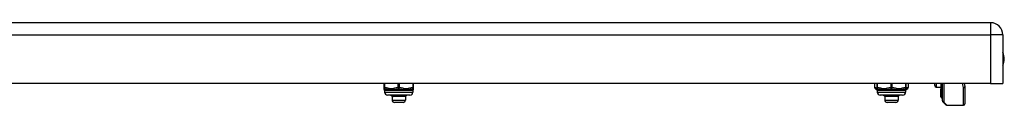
# Model space of a CAD drawing. Header units: inches. Extents: x 6 to 173, y 11 to 93.
# Tile 178 of 214: x 28.49 to 41.48, y 86.48 to 87.57. Entities that reach past the tile are written whole.
import ezdxf

# ---------------------------------------------------------------- set-up
doc = ezdxf.new("R2010")
doc.units = ezdxf.units.IN
doc.header["$MEASUREMENT"] = 0
doc.layers.add('Visible Edges(ANSI)', color=7, linetype='Continuous', lineweight=25)
doc.layers.add('Visible Tangent Edges(ANSI)', color=7, linetype='Continuous', lineweight=25)

msp = doc.modelspace()

# ---------------------------------------------------------------- linework, layer by layer
at = {"layer": 'Visible Edges(ANSI)'}
for p, q in [((41.296, 87.566), (5.7, 87.566)), ((41.457, 87.405), (41.457, 86.766)), ((41.296, 86.766), (5.7, 86.766)), ((33.294, 86.766), (33.294, 86.71)), ((33.684, 86.71), (33.684, 86.766)), ((39.766, 86.766), (39.766, 86.71)), ((39.794, 86.766), (39.794, 86.71)), ((40.183, 86.71), (40.183, 86.766)), ((40.21, 86.766), (40.21, 86.71)), ((40.561, 86.737), (40.561, 86.766)), ((40.64, 86.766), (40.64, 86.691)), ((40.658, 86.652), (40.658, 86.766)), ((40.661, 86.536), (40.661, 86.766)), ((40.948, 86.766), (40.956, 86.724)), ((41.296, 86.766), (41.457, 86.766)), ((33.294, 86.71), (33.294, 86.694)), ((33.302, 86.671), (33.302, 86.651)), ((33.676, 86.671), (33.676, 86.651)), ((33.684, 86.694), (33.684, 86.71)), ((39.794, 86.71), (39.794, 86.694)), ((39.801, 86.671), (39.801, 86.651)), ((40.175, 86.671), (40.175, 86.651)), ((40.183, 86.694), (40.183, 86.71)), ((40.58, 86.717), (40.64, 86.715)), ((40.64, 86.691), (40.64, 86.69)), ((40.64, 86.672), (40.64, 86.69)), ((40.64, 86.672), (40.64, 86.669)), ((40.64, 86.669), (40.64, 86.668)), ((40.64, 86.668), (40.64, 86.589)), ((40.658, 86.652), (40.658, 86.569)), ((40.956, 86.721), (40.956, 86.497)), ((33.636, 86.611), (33.341, 86.611)), ((33.4, 86.593), (33.382, 86.611)), ((33.408, 86.593), (33.4, 86.593)), ((33.4, 86.593), (33.4, 86.546)), ((33.479, 86.593), (33.408, 86.593)), ((33.546, 86.514), (33.432, 86.514)), ((33.56, 86.593), (33.479, 86.593)), ((33.577, 86.593), (33.56, 86.593)), ((33.577, 86.593), (33.587, 86.603)), ((33.577, 86.593), (33.577, 86.546)), ((33.587, 86.603), (33.596, 86.611)), ((40.136, 86.611), (39.841, 86.611)), ((39.9, 86.593), (39.881, 86.611)), ((39.908, 86.593), (39.9, 86.593)), ((39.9, 86.593), (39.9, 86.546)), ((39.979, 86.593), (39.908, 86.593)), ((40.046, 86.514), (39.931, 86.514)), ((40.06, 86.593), (39.979, 86.593)), ((40.077, 86.593), (40.06, 86.593)), ((40.077, 86.593), (40.087, 86.603)), ((40.077, 86.593), (40.077, 86.546)), ((40.087, 86.603), (40.096, 86.611)), ((40.64, 86.589), (40.64, 86.583)), ((40.647, 86.585), (40.64, 86.582)), ((40.658, 86.561), (40.658, 86.569)), ((40.706, 86.483), (40.667, 86.522)), ((40.72, 86.477), (40.937, 86.477))]:
    msp.add_line(p, q, dxfattribs=at)
at = {"layer": 'Visible Edges(ANSI)', "flags": 128}
for points in [[(33.401, 86.594), (33.401, 86.595), (33.4, 86.596), (33.399, 86.596), (33.399, 86.597), (33.398, 86.598), (33.397, 86.599), (33.396, 86.599), (33.396, 86.6), (33.395, 86.601), (33.394, 86.601), (33.394, 86.602), (33.393, 86.603), (33.392, 86.604), (33.392, 86.604), (33.391, 86.605), (33.39, 86.606), (33.39, 86.606), (33.389, 86.607), (33.388, 86.608), (33.388, 86.609), (33.387, 86.609), (33.386, 86.61), (33.385, 86.611), (33.385, 86.611)], [(33.397, 86.611), (33.398, 86.611), (33.398, 86.61), (33.399, 86.609), (33.4, 86.609), (33.4, 86.608), (33.401, 86.607), (33.402, 86.606), (33.403, 86.606), (33.403, 86.605), (33.404, 86.604), (33.405, 86.604), (33.405, 86.603), (33.406, 86.602), (33.407, 86.601), (33.408, 86.601), (33.408, 86.6), (33.409, 86.599), (33.41, 86.599), (33.41, 86.598), (33.411, 86.597), (33.412, 86.596), (33.413, 86.596), (33.413, 86.595), (33.414, 86.594)], [(33.401, 86.594), (33.401, 86.595), (33.401, 86.595), (33.401, 86.596), (33.401, 86.597), (33.401, 86.597), (33.401, 86.598), (33.401, 86.598), (33.401, 86.599), (33.401, 86.599), (33.401, 86.6), (33.401, 86.6), (33.401, 86.601), (33.401, 86.601), (33.401, 86.602), (33.401, 86.603), (33.401, 86.603), (33.401, 86.604), (33.401, 86.604), (33.401, 86.605), (33.401, 86.605), (33.401, 86.606), (33.401, 86.606), (33.401, 86.607), (33.401, 86.607)], [(33.408, 86.593), (33.407, 86.593), (33.407, 86.593), (33.407, 86.593), (33.407, 86.593), (33.406, 86.593), (33.406, 86.593), (33.406, 86.593), (33.406, 86.593), (33.405, 86.593), (33.405, 86.593), (33.405, 86.593), (33.404, 86.593), (33.404, 86.593), (33.404, 86.593), (33.404, 86.593), (33.403, 86.594), (33.403, 86.594), (33.403, 86.594), (33.403, 86.594), (33.402, 86.594), (33.402, 86.594), (33.402, 86.594), (33.402, 86.594), (33.401, 86.594)], [(33.414, 86.594), (33.414, 86.594), (33.414, 86.594), (33.413, 86.594), (33.413, 86.594), (33.413, 86.594), (33.412, 86.594), (33.412, 86.594), (33.412, 86.594), (33.412, 86.593), (33.411, 86.593), (33.411, 86.593), (33.411, 86.593), (33.411, 86.593), (33.41, 86.593), (33.41, 86.593), (33.41, 86.593), (33.41, 86.593), (33.409, 86.593), (33.409, 86.593), (33.409, 86.593), (33.409, 86.593), (33.408, 86.593), (33.408, 86.593), (33.408, 86.593)], [(33.464, 86.594), (33.463, 86.595), (33.463, 86.596), (33.463, 86.596), (33.463, 86.597), (33.463, 86.598), (33.463, 86.599), (33.462, 86.599), (33.462, 86.6), (33.462, 86.601), (33.462, 86.601), (33.462, 86.602), (33.462, 86.603), (33.461, 86.604), (33.461, 86.604), (33.461, 86.605), (33.461, 86.606), (33.461, 86.606), (33.46, 86.607), (33.46, 86.608), (33.46, 86.609), (33.46, 86.609), (33.46, 86.61), (33.46, 86.611), (33.459, 86.611)], [(33.464, 86.594), (33.463, 86.595), (33.463, 86.596), (33.463, 86.596), (33.463, 86.597), (33.463, 86.598), (33.463, 86.599), (33.463, 86.599), (33.463, 86.6), (33.463, 86.601), (33.463, 86.601), (33.463, 86.602), (33.463, 86.603), (33.463, 86.604), (33.462, 86.604), (33.462, 86.605), (33.462, 86.606), (33.462, 86.606), (33.462, 86.607), (33.462, 86.608), (33.462, 86.609), (33.462, 86.609), (33.462, 86.61), (33.462, 86.611), (33.462, 86.611)], [(33.479, 86.593), (33.479, 86.593), (33.478, 86.593), (33.477, 86.593), (33.477, 86.593), (33.476, 86.593), (33.475, 86.593), (33.475, 86.593), (33.474, 86.593), (33.473, 86.593), (33.473, 86.593), (33.472, 86.593), (33.471, 86.593), (33.471, 86.593), (33.47, 86.593), (33.469, 86.593), (33.469, 86.594), (33.468, 86.594), (33.468, 86.594), (33.467, 86.594), (33.466, 86.594), (33.466, 86.594), (33.465, 86.594), (33.464, 86.594), (33.464, 86.594)], [(33.495, 86.594), (33.494, 86.594), (33.494, 86.594), (33.493, 86.594), (33.492, 86.594), (33.492, 86.594), (33.491, 86.594), (33.49, 86.594), (33.49, 86.594), (33.489, 86.593), (33.488, 86.593), (33.488, 86.593), (33.487, 86.593), (33.487, 86.593), (33.486, 86.593), (33.485, 86.593), (33.485, 86.593), (33.484, 86.593), (33.483, 86.593), (33.483, 86.593), (33.482, 86.593), (33.481, 86.593), (33.481, 86.593), (33.48, 86.593), (33.479, 86.593)], [(33.491, 86.611), (33.491, 86.611), (33.491, 86.61), (33.491, 86.609), (33.491, 86.609), (33.492, 86.608), (33.492, 86.607), (33.492, 86.606), (33.492, 86.606), (33.492, 86.605), (33.492, 86.604), (33.493, 86.604), (33.493, 86.603), (33.493, 86.602), (33.493, 86.601), (33.493, 86.601), (33.494, 86.6), (33.494, 86.599), (33.494, 86.599), (33.494, 86.598), (33.494, 86.597), (33.494, 86.596), (33.495, 86.596), (33.495, 86.595), (33.495, 86.594)], [(33.551, 86.594), (33.551, 86.595), (33.552, 86.596), (33.552, 86.596), (33.553, 86.597), (33.554, 86.598), (33.554, 86.599), (33.555, 86.599), (33.555, 86.6), (33.556, 86.601), (33.556, 86.601), (33.557, 86.602), (33.557, 86.603), (33.558, 86.604), (33.558, 86.604), (33.559, 86.605), (33.559, 86.606), (33.56, 86.606), (33.56, 86.607), (33.561, 86.608), (33.561, 86.609), (33.562, 86.609), (33.562, 86.61), (33.563, 86.611), (33.563, 86.611)], [(33.56, 86.593), (33.56, 86.593), (33.56, 86.593), (33.559, 86.593), (33.559, 86.593), (33.558, 86.593), (33.558, 86.593), (33.558, 86.593), (33.557, 86.593), (33.557, 86.593), (33.556, 86.593), (33.556, 86.593), (33.556, 86.593), (33.555, 86.593), (33.555, 86.593), (33.554, 86.593), (33.554, 86.594), (33.554, 86.594), (33.553, 86.594), (33.553, 86.594), (33.552, 86.594), (33.552, 86.594), (33.552, 86.594), (33.551, 86.594), (33.551, 86.594)], [(33.569, 86.594), (33.569, 86.594), (33.569, 86.594), (33.568, 86.594), (33.568, 86.594), (33.568, 86.594), (33.567, 86.594), (33.567, 86.594), (33.566, 86.594), (33.566, 86.593), (33.566, 86.593), (33.565, 86.593), (33.565, 86.593), (33.565, 86.593), (33.564, 86.593), (33.564, 86.593), (33.563, 86.593), (33.563, 86.593), (33.563, 86.593), (33.562, 86.593), (33.562, 86.593), (33.561, 86.593), (33.561, 86.593), (33.561, 86.593), (33.56, 86.593)], [(33.569, 86.594), (33.569, 86.595), (33.569, 86.596), (33.569, 86.596), (33.569, 86.597), (33.569, 86.598), (33.569, 86.599), (33.569, 86.599), (33.569, 86.6), (33.569, 86.601), (33.569, 86.601), (33.569, 86.602), (33.569, 86.603), (33.569, 86.604), (33.569, 86.604), (33.569, 86.605), (33.569, 86.606), (33.569, 86.606), (33.569, 86.607), (33.569, 86.608), (33.569, 86.609), (33.569, 86.609), (33.569, 86.61), (33.569, 86.611), (33.569, 86.611)], [(33.582, 86.611), (33.582, 86.611), (33.581, 86.61), (33.581, 86.609), (33.58, 86.609), (33.58, 86.608), (33.579, 86.607), (33.579, 86.606), (33.578, 86.606), (33.578, 86.605), (33.577, 86.604), (33.577, 86.604), (33.576, 86.603), (33.575, 86.602), (33.575, 86.601), (33.574, 86.601), (33.574, 86.6), (33.573, 86.599), (33.573, 86.599), (33.572, 86.598), (33.572, 86.597), (33.571, 86.596), (33.571, 86.596), (33.57, 86.595), (33.569, 86.594)], [(39.901, 86.594), (39.9, 86.595), (39.9, 86.596), (39.899, 86.596), (39.898, 86.597), (39.898, 86.598), (39.897, 86.599), (39.896, 86.599), (39.896, 86.6), (39.895, 86.601), (39.894, 86.601), (39.894, 86.602), (39.893, 86.603), (39.892, 86.604), (39.891, 86.604), (39.891, 86.605), (39.89, 86.606), (39.889, 86.606), (39.889, 86.607), (39.888, 86.608), (39.887, 86.609), (39.887, 86.609), (39.886, 86.61), (39.885, 86.611), (39.885, 86.611)], [(39.897, 86.611), (39.897, 86.611), (39.898, 86.61), (39.899, 86.609), (39.9, 86.609), (39.9, 86.608), (39.901, 86.607), (39.902, 86.606), (39.902, 86.606), (39.903, 86.605), (39.904, 86.604), (39.905, 86.604), (39.905, 86.603), (39.906, 86.602), (39.907, 86.601), (39.907, 86.601), (39.908, 86.6), (39.909, 86.599), (39.91, 86.599), (39.91, 86.598), (39.911, 86.597), (39.912, 86.596), (39.912, 86.596), (39.913, 86.595), (39.914, 86.594)], [(39.901, 86.594), (39.901, 86.595), (39.901, 86.595), (39.901, 86.596), (39.901, 86.597), (39.901, 86.597), (39.901, 86.598), (39.901, 86.598), (39.901, 86.599), (39.901, 86.599), (39.901, 86.6), (39.901, 86.6), (39.901, 86.601), (39.901, 86.601), (39.901, 86.602), (39.901, 86.603), (39.901, 86.603), (39.901, 86.604), (39.901, 86.604), (39.901, 86.605), (39.901, 86.605), (39.901, 86.606), (39.901, 86.606), (39.901, 86.607), (39.901, 86.607)], [(39.908, 86.593), (39.907, 86.593), (39.907, 86.593), (39.907, 86.593), (39.906, 86.593), (39.906, 86.593), (39.906, 86.593), (39.906, 86.593), (39.905, 86.593), (39.905, 86.593), (39.905, 86.593), (39.905, 86.593), (39.904, 86.593), (39.904, 86.593), (39.904, 86.593), (39.903, 86.593), (39.903, 86.594), (39.903, 86.594), (39.903, 86.594), (39.902, 86.594), (39.902, 86.594), (39.902, 86.594), (39.902, 86.594), (39.901, 86.594), (39.901, 86.594)], [(39.914, 86.594), (39.914, 86.594), (39.913, 86.594), (39.913, 86.594), (39.913, 86.594), (39.913, 86.594), (39.912, 86.594), (39.912, 86.594), (39.912, 86.594), (39.911, 86.593), (39.911, 86.593), (39.911, 86.593), (39.911, 86.593), (39.91, 86.593), (39.91, 86.593), (39.91, 86.593), (39.91, 86.593), (39.909, 86.593), (39.909, 86.593), (39.909, 86.593), (39.909, 86.593), (39.908, 86.593), (39.908, 86.593), (39.908, 86.593), (39.908, 86.593)], [(39.963, 86.594), (39.963, 86.595), (39.963, 86.596), (39.963, 86.596), (39.963, 86.597), (39.963, 86.598), (39.962, 86.599), (39.962, 86.599), (39.962, 86.6), (39.962, 86.601), (39.962, 86.601), (39.962, 86.602), (39.961, 86.603), (39.961, 86.604), (39.961, 86.604), (39.961, 86.605), (39.961, 86.606), (39.96, 86.606), (39.96, 86.607), (39.96, 86.608), (39.96, 86.609), (39.96, 86.609), (39.96, 86.61), (39.959, 86.611), (39.959, 86.611)], [(39.963, 86.594), (39.963, 86.595), (39.963, 86.596), (39.963, 86.596), (39.963, 86.597), (39.963, 86.598), (39.963, 86.599), (39.963, 86.599), (39.963, 86.6), (39.963, 86.601), (39.963, 86.601), (39.962, 86.602), (39.962, 86.603), (39.962, 86.604), (39.962, 86.604), (39.962, 86.605), (39.962, 86.606), (39.962, 86.606), (39.962, 86.607), (39.962, 86.608), (39.962, 86.609), (39.962, 86.609), (39.962, 86.61), (39.961, 86.611), (39.961, 86.611)], [(39.979, 86.593), (39.979, 86.593), (39.978, 86.593), (39.977, 86.593), (39.977, 86.593), (39.976, 86.593), (39.975, 86.593), (39.975, 86.593), (39.974, 86.593), (39.973, 86.593), (39.973, 86.593), (39.972, 86.593), (39.971, 86.593), (39.971, 86.593), (39.97, 86.593), (39.969, 86.593), (39.969, 86.594), (39.968, 86.594), (39.967, 86.594), (39.967, 86.594), (39.966, 86.594), (39.965, 86.594), (39.965, 86.594), (39.964, 86.594), (39.963, 86.594)], [(39.995, 86.594), (39.994, 86.594), (39.993, 86.594), (39.993, 86.594), (39.992, 86.594), (39.991, 86.594), (39.991, 86.594), (39.99, 86.594), (39.99, 86.594), (39.989, 86.593), (39.988, 86.593), (39.988, 86.593), (39.987, 86.593), (39.986, 86.593), (39.986, 86.593), (39.985, 86.593), (39.984, 86.593), (39.984, 86.593), (39.983, 86.593), (39.982, 86.593), (39.982, 86.593), (39.981, 86.593), (39.98, 86.593), (39.98, 86.593), (39.979, 86.593)], [(39.99, 86.611), (39.991, 86.611), (39.991, 86.61), (39.991, 86.609), (39.991, 86.609), (39.991, 86.608), (39.992, 86.607), (39.992, 86.606), (39.992, 86.606), (39.992, 86.605), (39.992, 86.604), (39.992, 86.604), (39.993, 86.603), (39.993, 86.602), (39.993, 86.601), (39.993, 86.601), (39.993, 86.6), (39.994, 86.599), (39.994, 86.599), (39.994, 86.598), (39.994, 86.597), (39.994, 86.596), (39.994, 86.596), (39.995, 86.595), (39.995, 86.594)], [(40.051, 86.594), (40.051, 86.595), (40.052, 86.596), (40.052, 86.596), (40.053, 86.597), (40.053, 86.598), (40.054, 86.599), (40.054, 86.599), (40.055, 86.6), (40.055, 86.601), (40.056, 86.601), (40.056, 86.602), (40.057, 86.603), (40.057, 86.604), (40.058, 86.604), (40.058, 86.605), (40.059, 86.606), (40.06, 86.606), (40.06, 86.607), (40.061, 86.608), (40.061, 86.609), (40.062, 86.609), (40.062, 86.61), (40.063, 86.611), (40.063, 86.611)], [(40.06, 86.593), (40.06, 86.593), (40.059, 86.593), (40.059, 86.593), (40.059, 86.593), (40.058, 86.593), (40.058, 86.593), (40.057, 86.593), (40.057, 86.593), (40.057, 86.593), (40.056, 86.593), (40.056, 86.593), (40.055, 86.593), (40.055, 86.593), (40.055, 86.593), (40.054, 86.593), (40.054, 86.594), (40.053, 86.594), (40.053, 86.594), (40.053, 86.594), (40.052, 86.594), (40.052, 86.594), (40.052, 86.594), (40.051, 86.594), (40.051, 86.594)], [(40.069, 86.594), (40.069, 86.594), (40.069, 86.594), (40.068, 86.594), (40.068, 86.594), (40.067, 86.594), (40.067, 86.594), (40.067, 86.594), (40.066, 86.594), (40.066, 86.593), (40.065, 86.593), (40.065, 86.593), (40.065, 86.593), (40.064, 86.593), (40.064, 86.593), (40.064, 86.593), (40.063, 86.593), (40.063, 86.593), (40.062, 86.593), (40.062, 86.593), (40.062, 86.593), (40.061, 86.593), (40.061, 86.593), (40.06, 86.593), (40.06, 86.593)], [(40.069, 86.594), (40.069, 86.595), (40.069, 86.596), (40.069, 86.596), (40.069, 86.597), (40.069, 86.598), (40.069, 86.599), (40.069, 86.599), (40.069, 86.6), (40.069, 86.601), (40.069, 86.601), (40.069, 86.602), (40.069, 86.603), (40.069, 86.604), (40.069, 86.604), (40.069, 86.605), (40.069, 86.606), (40.069, 86.606), (40.069, 86.607), (40.069, 86.608), (40.069, 86.609), (40.068, 86.609), (40.068, 86.61), (40.068, 86.611), (40.068, 86.611)], [(40.082, 86.611), (40.082, 86.611), (40.081, 86.61), (40.081, 86.609), (40.08, 86.609), (40.08, 86.608), (40.079, 86.607), (40.078, 86.606), (40.078, 86.606), (40.077, 86.605), (40.077, 86.604), (40.076, 86.604), (40.076, 86.603), (40.075, 86.602), (40.075, 86.601), (40.074, 86.601), (40.074, 86.6), (40.073, 86.599), (40.073, 86.599), (40.072, 86.598), (40.071, 86.597), (40.071, 86.596), (40.07, 86.596), (40.07, 86.595), (40.069, 86.594)]]:
    msp.add_lwpolyline(points, dxfattribs=at)
at = {"layer": 'Visible Edges(ANSI)'}
for centre, radius, start, end in [((41.296, 87.405), 0.161, 0, 90), ((41.289, 87.089), 0.187, 333.6372, 26.3628), ((33.313, 86.694), 0.0197, 180, 216.8699), ((33.282, 86.671), 0.0197, 0, 36.8699), ((33.341, 86.651), 0.0394, 180, 270), ((33.636, 86.651), 0.0394, 270, 0), ((33.695, 86.671), 0.0197, 143.1301, 180), ((33.664, 86.694), 0.0197, 323.1301, 0), ((39.786, 86.71), 0.0197, 180, 263.5934), ((39.782, 86.671), 0.0197, 36.8699, 83.5934), ((39.813, 86.694), 0.0197, 180, 216.8699), ((39.782, 86.671), 0.0197, 0, 36.8699), ((39.841, 86.651), 0.0394, 180, 270), ((40.136, 86.651), 0.0394, 270, 0), ((40.195, 86.671), 0.0197, 143.1301, 180), ((40.164, 86.694), 0.0197, 323.1301, 0), ((40.195, 86.671), 0.0197, 96.4066, 143.1301), ((40.191, 86.71), 0.0197, 276.4066, 0), ((40.581, 86.737), 0.02, 180, 267.5), ((40.937, 86.721), 0.0197, 0, 10.9409), ((33.432, 86.546), 0.0315, 180, 270), ((33.546, 86.546), 0.0315, 270, 0), ((39.931, 86.546), 0.0315, 180, 270), ((40.046, 86.546), 0.0315, 270, 0), ((40.64, 86.583), 0.000394, 180, 290), ((40.65, 86.577), 0.00787, 0, 110), ((40.662, 86.561), 0.00394, 180, 259.9795), ((40.681, 86.536), 0.0197, 180, 225), ((40.72, 86.497), 0.0197, 225, 270), ((40.937, 86.497), 0.0197, 270, 0)]:
    msp.add_arc(centre, radius, start, end, dxfattribs=at)
at = {"layer": 'Visible Tangent Edges(ANSI)'}
for p, q in [((41.296, 87.566), (41.296, 87.405)), ((5.7, 87.405), (41.296, 87.405)), ((41.457, 87.405), (41.296, 87.405)), ((41.296, 87.405), (41.296, 86.766)), ((33.304, 86.71), (33.304, 86.766)), ((33.479, 86.766), (33.479, 86.71)), ((33.498, 86.71), (33.498, 86.766)), ((33.674, 86.766), (33.674, 86.71)), ((39.769, 86.71), (39.769, 86.766)), ((39.803, 86.71), (39.803, 86.766)), ((39.979, 86.766), (39.979, 86.71)), ((39.998, 86.71), (39.998, 86.766)), ((40.173, 86.766), (40.173, 86.71)), ((40.208, 86.766), (40.208, 86.71)), ((40.58, 86.766), (40.58, 86.717)), ((40.64, 86.766), (40.64, 86.69)), ((40.647, 86.675), (40.647, 86.766)), ((40.681, 86.766), (40.681, 86.518)), ((40.937, 86.71), (40.926, 86.766)), ((33.294, 86.71), (33.304, 86.71)), ((33.676, 86.671), (33.302, 86.671)), ((33.302, 86.651), (33.676, 86.651)), ((33.479, 86.71), (33.498, 86.71)), ((33.674, 86.71), (33.684, 86.71)), ((39.766, 86.71), (39.769, 86.71)), ((39.794, 86.71), (39.803, 86.71)), ((40.175, 86.671), (39.801, 86.671)), ((39.801, 86.651), (40.175, 86.651)), ((39.979, 86.71), (39.998, 86.71)), ((40.173, 86.71), (40.183, 86.71)), ((40.208, 86.71), (40.21, 86.71)), ((40.64, 86.69), (40.64, 86.672)), ((40.64, 86.672), (40.647, 86.675)), ((40.64, 86.669), (40.64, 86.672)), ((40.64, 86.589), (40.64, 86.668)), ((40.647, 86.675), (40.647, 86.591)), ((40.937, 86.477), (40.937, 86.71)), ((33.4, 86.546), (33.577, 86.546)), ((39.9, 86.546), (40.077, 86.546)), ((40.64, 86.589), (40.647, 86.591)), ((40.64, 86.589), (40.64, 86.582)), ((40.647, 86.585), (40.647, 86.591)), ((40.681, 86.518), (40.72, 86.477))]:
    msp.add_line(p, q, dxfattribs=at)
at = {"layer": 'Visible Tangent Edges(ANSI)', "flags": 128}
for points in [[(33.298, 86.682), (33.298, 86.682), (33.298, 86.682), (33.298, 86.683), (33.298, 86.683), (33.298, 86.683), (33.299, 86.683), (33.299, 86.684), (33.3, 86.684), (33.3, 86.685), (33.301, 86.685), (33.301, 86.686), (33.302, 86.686), (33.302, 86.686), (33.303, 86.687), (33.304, 86.687), (33.305, 86.688), (33.305, 86.688), (33.306, 86.689), (33.307, 86.689), (33.308, 86.689), (33.309, 86.69), (33.31, 86.69), (33.311, 86.69), (33.312, 86.69)], [(33.479, 86.71), (33.471, 86.709), (33.464, 86.708), (33.457, 86.707), (33.45, 86.705), (33.442, 86.703), (33.435, 86.701), (33.428, 86.7), (33.421, 86.698), (33.413, 86.696), (33.406, 86.695), (33.399, 86.694), (33.391, 86.694), (33.384, 86.694), (33.376, 86.695), (33.369, 86.696), (33.362, 86.698), (33.355, 86.7), (33.347, 86.701), (33.34, 86.703), (33.333, 86.705), (33.326, 86.707), (33.318, 86.708), (33.311, 86.709), (33.304, 86.71)], [(33.312, 86.69), (33.317, 86.69), (33.323, 86.689), (33.329, 86.689), (33.335, 86.688), (33.342, 86.687), (33.348, 86.686), (33.355, 86.685), (33.362, 86.684), (33.37, 86.683), (33.377, 86.683), (33.385, 86.682), (33.393, 86.682), (33.401, 86.682), (33.409, 86.683), (33.418, 86.683), (33.426, 86.684), (33.434, 86.685), (33.442, 86.686), (33.45, 86.687), (33.458, 86.688), (33.466, 86.689), (33.473, 86.689), (33.481, 86.69), (33.489, 86.69)], [(33.489, 86.69), (33.496, 86.69), (33.504, 86.689), (33.512, 86.689), (33.519, 86.688), (33.527, 86.687), (33.535, 86.686), (33.543, 86.685), (33.552, 86.684), (33.56, 86.683), (33.568, 86.683), (33.576, 86.682), (33.584, 86.682), (33.592, 86.682), (33.6, 86.683), (33.608, 86.683), (33.615, 86.684), (33.622, 86.685), (33.629, 86.686), (33.635, 86.687), (33.642, 86.688), (33.648, 86.689), (33.654, 86.689), (33.66, 86.69), (33.666, 86.69)], [(33.674, 86.71), (33.666, 86.709), (33.659, 86.708), (33.652, 86.707), (33.644, 86.705), (33.637, 86.703), (33.63, 86.701), (33.623, 86.7), (33.615, 86.698), (33.608, 86.696), (33.601, 86.695), (33.594, 86.694), (33.586, 86.694), (33.579, 86.694), (33.571, 86.695), (33.564, 86.696), (33.557, 86.698), (33.55, 86.7), (33.542, 86.701), (33.535, 86.703), (33.528, 86.705), (33.521, 86.707), (33.513, 86.708), (33.506, 86.709), (33.498, 86.71)], [(33.666, 86.69), (33.667, 86.69), (33.668, 86.69), (33.669, 86.69), (33.669, 86.689), (33.67, 86.689), (33.671, 86.689), (33.672, 86.688), (33.673, 86.688), (33.673, 86.687), (33.674, 86.687), (33.675, 86.686), (33.676, 86.686), (33.676, 86.686), (33.677, 86.685), (33.677, 86.685), (33.678, 86.684), (33.678, 86.684), (33.679, 86.683), (33.679, 86.683), (33.679, 86.683), (33.679, 86.683), (33.679, 86.682), (33.68, 86.682), (33.68, 86.682)], [(39.794, 86.702), (39.793, 86.702), (39.792, 86.703), (39.791, 86.703), (39.79, 86.704), (39.789, 86.704), (39.788, 86.704), (39.786, 86.705), (39.785, 86.705), (39.784, 86.706), (39.783, 86.706), (39.782, 86.706), (39.781, 86.707), (39.78, 86.707), (39.779, 86.707), (39.778, 86.708), (39.777, 86.708), (39.776, 86.708), (39.775, 86.709), (39.774, 86.709), (39.773, 86.709), (39.772, 86.709), (39.771, 86.709), (39.77, 86.71), (39.769, 86.71)], [(39.784, 86.69), (39.784, 86.69), (39.785, 86.69), (39.785, 86.69), (39.786, 86.69), (39.786, 86.69), (39.786, 86.69), (39.787, 86.69), (39.787, 86.69), (39.788, 86.689), (39.788, 86.689), (39.789, 86.689), (39.789, 86.689), (39.789, 86.689), (39.79, 86.689), (39.79, 86.689), (39.791, 86.689), (39.791, 86.688), (39.792, 86.688), (39.792, 86.688), (39.793, 86.688), (39.793, 86.688), (39.794, 86.688), (39.794, 86.688), (39.795, 86.687)], [(39.798, 86.682), (39.798, 86.682), (39.798, 86.682), (39.798, 86.683), (39.798, 86.683), (39.798, 86.683), (39.799, 86.683), (39.799, 86.684), (39.799, 86.684), (39.8, 86.685), (39.8, 86.685), (39.801, 86.686), (39.802, 86.686), (39.802, 86.686), (39.803, 86.687), (39.804, 86.687), (39.804, 86.688), (39.805, 86.688), (39.806, 86.689), (39.807, 86.689), (39.808, 86.689), (39.809, 86.69), (39.809, 86.69), (39.81, 86.69), (39.811, 86.69)], [(39.979, 86.71), (39.971, 86.709), (39.964, 86.708), (39.957, 86.707), (39.949, 86.705), (39.942, 86.703), (39.935, 86.701), (39.928, 86.7), (39.92, 86.698), (39.913, 86.696), (39.906, 86.695), (39.898, 86.694), (39.891, 86.694), (39.884, 86.694), (39.876, 86.695), (39.869, 86.696), (39.862, 86.698), (39.854, 86.7), (39.847, 86.701), (39.84, 86.703), (39.833, 86.705), (39.825, 86.707), (39.818, 86.708), (39.811, 86.709), (39.803, 86.71)], [(39.811, 86.69), (39.817, 86.69), (39.823, 86.689), (39.829, 86.689), (39.835, 86.688), (39.842, 86.687), (39.848, 86.686), (39.855, 86.685), (39.862, 86.684), (39.87, 86.683), (39.877, 86.683), (39.885, 86.682), (39.893, 86.682), (39.901, 86.682), (39.909, 86.683), (39.917, 86.683), (39.926, 86.684), (39.934, 86.685), (39.942, 86.686), (39.95, 86.687), (39.958, 86.688), (39.965, 86.689), (39.973, 86.689), (39.981, 86.69), (39.988, 86.69)], [(39.988, 86.69), (39.996, 86.69), (40.004, 86.689), (40.011, 86.689), (40.019, 86.688), (40.027, 86.687), (40.035, 86.686), (40.043, 86.685), (40.051, 86.684), (40.059, 86.683), (40.068, 86.683), (40.076, 86.682), (40.084, 86.682), (40.092, 86.682), (40.1, 86.683), (40.107, 86.683), (40.115, 86.684), (40.122, 86.685), (40.129, 86.686), (40.135, 86.687), (40.142, 86.688), (40.148, 86.689), (40.154, 86.689), (40.16, 86.69), (40.166, 86.69)], [(40.173, 86.71), (40.166, 86.709), (40.159, 86.708), (40.151, 86.707), (40.144, 86.705), (40.137, 86.703), (40.13, 86.701), (40.122, 86.7), (40.115, 86.698), (40.108, 86.696), (40.101, 86.695), (40.093, 86.694), (40.086, 86.694), (40.079, 86.694), (40.071, 86.695), (40.064, 86.696), (40.057, 86.698), (40.049, 86.7), (40.042, 86.701), (40.035, 86.703), (40.028, 86.705), (40.02, 86.707), (40.013, 86.708), (40.006, 86.709), (39.998, 86.71)], [(40.166, 86.69), (40.166, 86.69), (40.167, 86.69), (40.168, 86.69), (40.169, 86.689), (40.17, 86.689), (40.171, 86.689), (40.172, 86.688), (40.173, 86.688), (40.173, 86.687), (40.174, 86.687), (40.175, 86.686), (40.175, 86.686), (40.176, 86.686), (40.177, 86.685), (40.177, 86.685), (40.178, 86.684), (40.178, 86.684), (40.178, 86.683), (40.179, 86.683), (40.179, 86.683), (40.179, 86.683), (40.179, 86.682), (40.179, 86.682), (40.179, 86.682)], [(40.182, 86.687), (40.183, 86.688), (40.183, 86.688), (40.184, 86.688), (40.184, 86.688), (40.185, 86.688), (40.185, 86.688), (40.186, 86.688), (40.186, 86.689), (40.187, 86.689), (40.187, 86.689), (40.187, 86.689), (40.188, 86.689), (40.188, 86.689), (40.189, 86.689), (40.189, 86.689), (40.19, 86.69), (40.19, 86.69), (40.191, 86.69), (40.191, 86.69), (40.191, 86.69), (40.192, 86.69), (40.192, 86.69), (40.193, 86.69), (40.193, 86.69)], [(40.208, 86.71), (40.207, 86.71), (40.206, 86.709), (40.205, 86.709), (40.204, 86.709), (40.203, 86.709), (40.202, 86.709), (40.201, 86.708), (40.2, 86.708), (40.199, 86.708), (40.198, 86.707), (40.196, 86.707), (40.195, 86.707), (40.194, 86.706), (40.193, 86.706), (40.192, 86.706), (40.191, 86.705), (40.19, 86.705), (40.189, 86.704), (40.188, 86.704), (40.187, 86.704), (40.186, 86.703), (40.185, 86.703), (40.184, 86.702), (40.183, 86.702)], [(40.64, 86.69), (40.64, 86.69), (40.64, 86.69), (40.64, 86.69), (40.64, 86.69), (40.64, 86.69), (40.64, 86.69), (40.64, 86.69), (40.64, 86.69), (40.64, 86.69), (40.64, 86.69), (40.64, 86.69), (40.64, 86.69), (40.64, 86.69), (40.64, 86.69), (40.64, 86.69), (40.64, 86.69), (40.64, 86.69), (40.64, 86.69), (40.64, 86.69), (40.64, 86.69), (40.64, 86.69), (40.64, 86.69), (40.64, 86.691), (40.64, 86.691)], [(40.64, 86.69), (40.64, 86.69), (40.64, 86.69), (40.64, 86.69), (40.64, 86.69), (40.64, 86.69), (40.64, 86.69), (40.64, 86.69), (40.64, 86.69), (40.64, 86.69), (40.64, 86.69), (40.64, 86.69), (40.64, 86.69), (40.64, 86.69), (40.64, 86.69), (40.64, 86.69), (40.64, 86.69), (40.64, 86.69), (40.64, 86.69), (40.64, 86.69), (40.64, 86.69), (40.64, 86.69), (40.64, 86.69), (40.64, 86.69), (40.64, 86.69)], [(40.64, 86.668), (40.64, 86.668), (40.64, 86.668), (40.64, 86.668), (40.64, 86.668), (40.64, 86.668), (40.64, 86.668), (40.64, 86.668), (40.64, 86.668), (40.64, 86.668), (40.64, 86.668), (40.64, 86.668), (40.64, 86.668), (40.64, 86.668), (40.64, 86.668), (40.64, 86.668), (40.64, 86.669), (40.64, 86.669), (40.64, 86.669), (40.64, 86.669), (40.64, 86.669), (40.64, 86.669), (40.64, 86.669), (40.64, 86.669), (40.64, 86.669)], [(40.64, 86.668), (40.64, 86.668), (40.64, 86.668), (40.64, 86.668), (40.64, 86.668), (40.64, 86.668), (40.64, 86.668), (40.64, 86.668), (40.64, 86.668), (40.64, 86.668), (40.64, 86.668), (40.64, 86.668), (40.64, 86.668), (40.64, 86.668), (40.64, 86.668), (40.64, 86.668), (40.64, 86.669), (40.64, 86.669), (40.64, 86.669), (40.64, 86.669), (40.64, 86.669), (40.64, 86.669), (40.64, 86.669), (40.64, 86.669), (40.64, 86.669)]]:
    msp.add_lwpolyline(points, dxfattribs=at)
at = {"layer": 'Visible Tangent Edges(ANSI)'}
for centre, major_axis, ratio, start_param, end_param in [((33.313, 86.71), (-0.0197, 0), 0.998428, 0, 1.474012), ((33.313, 86.71), (-0.0013, -0.0196), 0.499214, 4.74474, 6.218752), ((33.489, 86.71), (0.0013, -0.0196), 0.499214, 4.680038, 6.15405), ((33.489, 86.71), (-0.0013, -0.0196), 0.499214, 0.129136, 1.603148), ((33.664, 86.71), (0.0197, 0), 0.998428, 4.809173, 6.283185), ((33.664, 86.71), (0.0013, -0.0196), 0.499214, 0.064433, 1.538445), ((39.786, 86.71), (-0.0022, -0.0196), 0.864664, 4.809173, 6.283185), ((39.813, 86.71), (-0.0197, 0), 0.998428, 0, 1.474012), ((39.813, 86.71), (-0.0013, -0.0196), 0.499214, 4.74474, 6.218752), ((39.988, 86.71), (0.0013, -0.0196), 0.499214, 4.680038, 6.15405), ((39.988, 86.71), (-0.0013, -0.0196), 0.499214, 0.129136, 1.603148), ((40.164, 86.71), (0.0197, 0), 0.998428, 4.809173, 6.283185), ((40.164, 86.71), (0.0013, -0.0196), 0.499214, 0.064433, 1.538445), ((40.191, 86.71), (0.0022, -0.0196), 0.864664, 0, 1.474012), ((40.64, 86.691), (-0.000394, 0), 0.836188, 0, 1.919862), ((40.64, 86.69), (-0.000197, 0), 0.839899, 0, 1.919862), ((40.64, 86.672), (-0.000197, 0), 0.969342, 0, 1.919862), ((40.64, 86.669), (-0.000197, 0), 0.969342, 0, 1.919862), ((40.64, 86.668), (-0.000394, 0), 0.969342, 0, 1.919862), ((40.65, 86.668), (0.00787, 0), 0.969342, 0, 1.919862), ((40.662, 86.652), (-0.00394, 0), 0.969342, 0, 1.395906), ((40.937, 86.721), (0.0193, 0.0037), 0.526442, 4.610972, 6.283185), ((40.937, 86.721), (0.0197, 0), 0.533433, 4.712389, 6.283185), ((40.64, 86.589), (-0.000394, 0), 0.969342, 0, 1.919862), ((40.65, 86.584), (0.00787, 0), 0.969342, 0, 1.919862), ((40.662, 86.569), (-0.00394, 0), 0.969342, 0, 1.395906), ((40.681, 86.536), (-0.0197, 0), 0.91745, 0, 1.570796), ((40.681, 86.536), (-0.0139, -0.0139), 0.852462, 0, 0.864875)]:
    msp.add_ellipse(centre, major_axis=major_axis, ratio=ratio, start_param=start_param, end_param=end_param, dxfattribs=at)

doc.saveas('drawing.dxf')
